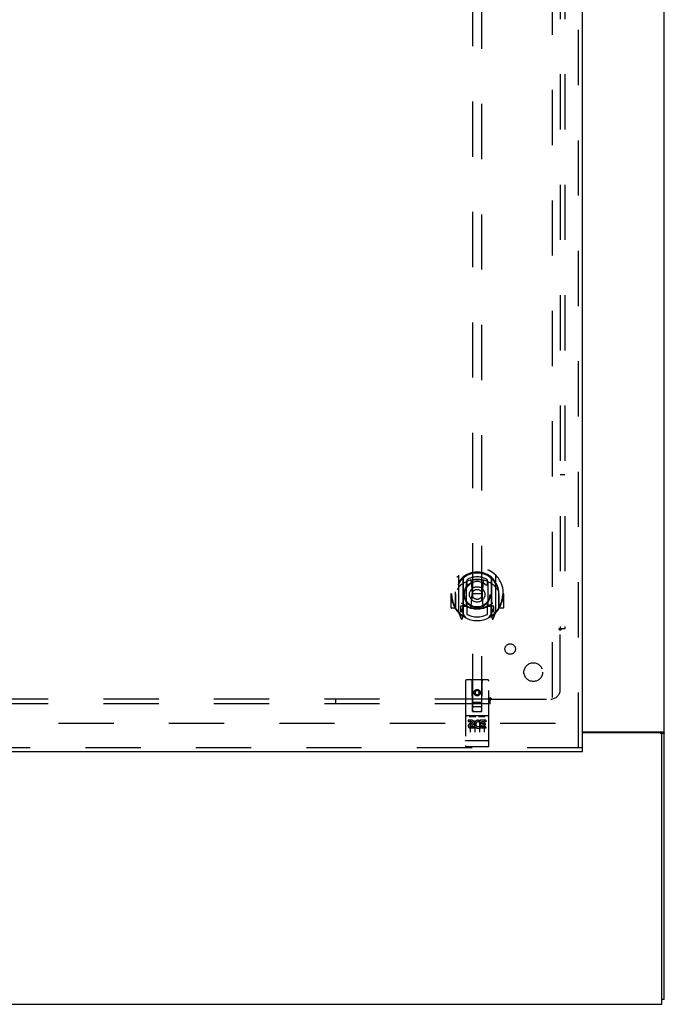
# Model space of a CAD drawing. Header units: inches. Extents: x 0 to 268, y 0 to 174.
# Tile 6 of 125: x 109 to 126, y 47 to 74. Entities that reach past the tile are written whole.
import ezdxf

# ---------------------------------------------------------------- set-up
doc = ezdxf.new("R2010")
doc.units = ezdxf.units.IN
doc.header["$LTSCALE"] = 14.754949
doc.header["$MEASUREMENT"] = 0
doc.linetypes.add('HIDDEN', pattern=[0.2, 0.1, -0.1])
doc.layers.get('0').update_dxf_attribs({"linetype": 'CONTINUOUS'})
for name, color, linetype in [('DEFAULT_2', 8, 'HIDDEN'), ('RIGHT_OR_MAIN_DOOR_ASSEMBLY', 7, 'CONTINUOUS'), ('SUBPANEL', 7, 'CONTINUOUS')]:
    doc.layers.add(name, color=color, linetype=linetype)

msp = doc.modelspace()

# ---------------------------------------------------------------- linework, layer by layer
at = {"color": 7, "linetype": 'Continuous'}
for p, q in [((125.893, 47.349), (125.893, 131.099)), ((123.706, 54.505), (125.833, 54.505)), ((125.768, 54.474), (123.706, 54.474)), ((125.796, 54.467), (125.893, 54.467)), ((125.831, 47.224), (125.831, 54.411)), ((48.206, 47.224), (125.831, 47.224)), ((125.893, 47.349), (125.831, 47.349))]:
    msp.add_line(p, q, dxfattribs=at)
for points in [[(125.833, 54.505), (125.835, 54.503), (125.837, 54.502), (125.84, 54.5), (125.843, 54.499), (125.847, 54.497), (125.85, 54.495), (125.854, 54.494), (125.862, 54.491)], [(125.862, 54.491), (125.866, 54.49), (125.869, 54.488), (125.873, 54.487), (125.876, 54.485), (125.879, 54.484), (125.882, 54.482), (125.884, 54.481), (125.886, 54.479), (125.888, 54.477), (125.89, 54.476), (125.891, 54.474), (125.892, 54.472), (125.893, 54.471), (125.893, 54.469), (125.893, 54.467)]]:
    msp.add_lwpolyline(points, dxfattribs=at)
msp.add_arc((125.768, 54.411), 0.0625, 0, 90, dxfattribs=at)
at = {"layer": 'DEFAULT_2', "color": 8, "linetype": 'HIDDEN'}
for p, q in [((122.893, 127.724), (122.893, 54.724)), ((122.987, 54.724), (88.018, 54.724))]:
    msp.add_line(p, q, dxfattribs=at)
at = {"layer": 'RIGHT_OR_MAIN_DOOR_ASSEMBLY', "color": 8, "linetype": 'HIDDEN'}
for p, q in [((123.602, 54.078), (123.602, 128.37)), ((120.768, 89.053), (120.768, 55.051)), ((121.018, 55.051), (121.018, 89.053)), ((120.393, 58.679), (120.393, 57.711)), ((121.393, 57.711), (121.393, 58.679)), ((120.511, 58.625), (120.511, 57.609)), ((120.518, 58.6), (120.518, 57.597)), ((120.611, 57.877), (120.611, 58.508)), ((120.618, 58.561), (120.618, 58.458)), ((120.731, 58.534), (120.761, 58.195)), ((121.056, 58.534), (121.026, 58.195)), ((121.168, 58.458), (121.168, 58.561)), ((121.176, 58.508), (121.176, 57.877)), ((121.268, 58.6), (121.268, 57.597)), ((121.276, 58.625), (121.276, 57.609)), ((120.208, 58.195), (120.193, 58.195)), ((120.193, 58.195), (120.193, 57.822)), ((120.311, 58.195), (120.326, 58.195)), ((120.311, 58.195), (120.311, 57.807)), ((120.318, 57.784), (120.318, 58.242)), ((120.73, 57.851), (120.761, 58.195)), ((121.026, 58.195), (120.761, 58.195)), ((121.056, 57.851), (121.026, 58.195)), ((121.476, 58.195), (121.461, 58.195)), ((121.468, 57.784), (121.468, 58.242)), ((121.476, 58.195), (121.476, 57.807)), ((121.593, 58.195), (121.578, 58.195)), ((121.593, 58.195), (121.593, 57.822)), ((120.618, 57.897), (120.618, 57.644)), ((121.168, 57.644), (121.168, 57.897)), ((120.311, 57.807), (120.208, 57.807)), ((120.311, 57.807), (120.319, 57.822)), ((120.398, 57.701), (120.468, 57.525)), ((120.511, 57.866), (120.451, 57.866)), ((120.451, 57.866), (120.451, 57.716)), ((120.451, 57.716), (120.518, 57.716)), ((120.489, 57.77), (120.459, 57.724)), ((120.588, 57.547), (120.518, 57.656)), ((120.521, 57.829), (120.521, 57.622)), ((120.611, 57.867), (120.538, 57.867)), ((120.607, 57.849), (120.541, 57.849)), ((121.248, 57.867), (121.176, 57.867)), ((121.246, 57.849), (121.18, 57.849)), ((121.268, 57.656), (121.198, 57.547)), ((121.266, 57.622), (121.266, 57.829)), ((121.268, 57.716), (121.336, 57.716)), ((121.336, 57.866), (121.276, 57.866)), ((121.328, 57.724), (121.298, 57.77)), ((121.319, 57.525), (121.389, 57.701)), ((121.336, 57.716), (121.336, 57.866)), ((121.468, 57.822), (121.476, 57.807)), ((121.578, 57.807), (121.476, 57.807)), ((120.489, 57.605), (120.494, 57.602)), ((120.497, 57.528), (120.511, 57.609)), ((121.276, 57.609), (121.29, 57.528)), ((121.297, 57.605), (121.297, 57.605)), ((121.297, 57.605), (121.297, 57.605)), ((121.297, 57.605), (121.297, 57.605)), ((120.581, 55.861), (120.581, 54.136)), ((121.176, 55.891), (120.611, 55.891)), ((120.767, 55.051), (120.763, 55.861)), ((121.02, 55.051), (121.023, 55.861)), ((121.206, 54.136), (121.206, 55.861)), ((120.893, 55.624), (120.831, 55.588)), ((120.831, 55.588), (120.841, 55.582)), ((120.831, 55.588), (120.831, 55.515)), ((120.831, 55.515), (120.841, 55.521)), ((120.831, 55.515), (120.893, 55.479)), ((120.893, 55.612), (120.841, 55.582)), ((120.841, 55.582), (120.841, 55.521)), ((120.841, 55.521), (120.893, 55.491)), ((120.956, 55.588), (120.893, 55.624)), ((120.893, 55.624), (120.893, 55.612)), ((120.946, 55.582), (120.893, 55.612)), ((120.893, 55.491), (120.946, 55.521)), ((120.893, 55.479), (120.956, 55.515)), ((120.956, 55.588), (120.946, 55.582)), ((120.946, 55.521), (120.946, 55.582)), ((120.956, 55.515), (120.946, 55.521)), ((120.956, 55.515), (120.956, 55.588)), ((120.766, 55.301), (121.021, 55.301)), ((120.893, 55.479), (120.893, 55.491)), ((120.767, 55.051), (120.768, 55.051)), ((120.768, 55.051), (121.018, 55.051)), ((120.978, 55.176), (120.808, 55.176)), ((121.018, 55.051), (121.02, 55.051)), ((121.176, 54.934), (120.611, 54.934)), ((120.749, 54.812), (120.656, 54.812)), ((120.656, 54.812), (120.656, 54.77)), ((120.749, 54.77), (120.656, 54.77)), ((120.682, 54.918), (120.854, 54.918)), ((120.706, 54.803), (120.706, 54.497)), ((120.753, 54.726), (120.707, 54.726)), ((120.831, 54.803), (120.831, 54.497)), ((120.932, 54.918), (121.104, 54.918)), ((120.956, 54.803), (120.956, 54.497)), ((120.969, 54.776), (120.956, 54.758)), ((120.966, 54.802), (120.969, 54.8)), ((121.125, 54.812), (120.969, 54.812)), ((120.969, 54.812), (120.969, 54.8)), ((120.969, 54.776), (120.969, 54.599)), ((121.125, 54.77), (121.012, 54.77)), ((121.012, 54.77), (121.012, 54.726)), ((121.104, 54.726), (121.012, 54.726)), ((121.081, 54.803), (121.081, 54.497)), ((121.104, 54.726), (121.104, 54.684)), ((121.125, 54.812), (121.125, 54.77)), ((120.749, 54.685), (120.72, 54.685)), ((120.813, 54.641), (120.72, 54.641)), ((120.813, 54.599), (120.72, 54.599)), ((120.813, 54.641), (120.813, 54.599)), ((120.945, 54.647), (120.962, 54.608)), ((121.125, 54.599), (120.969, 54.599)), ((121.104, 54.684), (121.012, 54.684)), ((121.012, 54.684), (121.012, 54.641)), ((121.125, 54.641), (121.012, 54.641)), ((121.125, 54.641), (121.125, 54.599)), ((120.599, 54.265), (120.598, 54.265)), ((120.6, 54.265), (120.599, 54.265)), ((120.599, 54.265), (120.599, 54.265)), ((120.601, 54.265), (120.6, 54.265)), ((120.602, 54.264), (120.601, 54.265)), ((120.603, 54.264), (120.602, 54.264)), ((120.604, 54.264), (120.603, 54.264)), ((120.603, 54.264), (120.603, 54.264)), ((120.606, 54.264), (120.605, 54.264)), ((120.607, 54.264), (120.606, 54.264)), ((120.608, 54.264), (120.607, 54.264)), ((120.609, 54.264), (120.608, 54.264)), ((120.61, 54.264), (120.609, 54.264)), ((121.176, 54.264), (120.61, 54.264)), ((120.61, 54.264), (120.61, 54.264)), ((121.176, 54.264), (121.177, 54.264)), ((121.177, 54.264), (121.178, 54.264)), ((121.178, 54.264), (121.179, 54.264)), ((121.178, 54.264), (121.178, 54.264)), ((121.179, 54.264), (121.18, 54.264)), ((121.18, 54.264), (121.181, 54.264)), ((121.181, 54.264), (121.182, 54.264)), ((121.182, 54.264), (121.183, 54.264)), ((121.184, 54.264), (121.185, 54.264)), ((121.185, 54.265), (121.186, 54.265)), ((121.185, 54.264), (121.185, 54.265)), ((121.186, 54.265), (121.187, 54.265)), ((121.187, 54.265), (121.188, 54.265)), ((121.188, 54.265), (121.189, 54.265)), ((121.188, 54.265), (121.188, 54.265)), ((121.189, 54.265), (121.19, 54.265)), ((123.706, 54.078), (86.768, 54.078)), ((121.176, 54.106), (120.611, 54.106))]:
    msp.add_line(p, q, dxfattribs=at)
at = {"layer": 'RIGHT_OR_MAIN_DOOR_ASSEMBLY', "color": 3, "linetype": 'Continuous'}
for p, q in [((123.706, 54.078), (123.706, 128.37)), ((123.706, 53.974), (86.768, 53.974))]:
    msp.add_line(p, q, dxfattribs=at)
at = {"layer": 'RIGHT_OR_MAIN_DOOR_ASSEMBLY', "color": 7, "linetype": 'Continuous'}
msp.add_line((123.706, 53.974), (123.706, 54.078), dxfattribs=at)
at = {"layer": 'RIGHT_OR_MAIN_DOOR_ASSEMBLY', "color": 8, "linetype": 'HIDDEN'}
for points in [[(120.348, 58.634), (120.349, 58.635), (120.349, 58.636), (120.35, 58.636), (120.351, 58.637), (120.351, 58.638), (120.352, 58.639), (120.353, 58.64), (120.354, 58.64), (120.354, 58.641), (120.355, 58.642), (120.356, 58.643), (120.357, 58.643), (120.358, 58.644), (120.358, 58.645), (120.359, 58.645), (120.36, 58.646), (120.361, 58.647), (120.362, 58.647), (120.362, 58.648), (120.363, 58.649), (120.364, 58.649), (120.365, 58.65), (120.366, 58.65), (120.367, 58.651), (120.368, 58.651), (120.368, 58.652), (120.369, 58.653), (120.37, 58.653), (120.371, 58.654), (120.372, 58.654), (120.373, 58.654), (120.374, 58.655), (120.375, 58.655), (120.376, 58.656)], [(120.439, 58.41), (120.438, 58.409), (120.436, 58.408), (120.434, 58.406), (120.433, 58.405), (120.431, 58.403), (120.43, 58.401), (120.428, 58.4), (120.426, 58.398), (120.424, 58.396), (120.423, 58.394), (120.421, 58.392), (120.419, 58.39), (120.417, 58.388), (120.415, 58.386), (120.413, 58.384), (120.411, 58.382), (120.409, 58.379), (120.407, 58.377), (120.405, 58.374), (120.403, 58.371), (120.4, 58.368), (120.398, 58.365), (120.396, 58.362), (120.394, 58.359), (120.391, 58.356), (120.389, 58.352), (120.386, 58.349), (120.384, 58.345), (120.381, 58.341), (120.378, 58.337), (120.376, 58.333), (120.373, 58.328), (120.37, 58.324), (120.367, 58.319), (120.364, 58.314), (120.361, 58.309)], [(120.705, 58.552), (120.711, 58.553), (120.716, 58.555), (120.722, 58.556), (120.727, 58.558), (120.732, 58.559), (120.738, 58.56), (120.743, 58.561), (120.749, 58.563), (120.754, 58.564), (120.76, 58.565), (120.765, 58.566), (120.771, 58.567), (120.776, 58.568), (120.782, 58.569), (120.787, 58.57), (120.793, 58.57), (120.798, 58.571), (120.804, 58.572), (120.81, 58.573), (120.815, 58.573), (120.821, 58.574), (120.826, 58.574), (120.832, 58.575), (120.837, 58.575), (120.843, 58.576), (120.849, 58.576), (120.854, 58.577), (120.86, 58.577), (120.865, 58.577), (120.871, 58.577), (120.877, 58.577), (120.882, 58.578), (120.888, 58.578), (120.893, 58.578), (120.899, 58.578), (120.905, 58.578), (120.91, 58.577), (120.916, 58.577), (120.921, 58.577), (120.927, 58.577), (120.933, 58.577), (120.938, 58.576), (120.944, 58.576), (120.949, 58.575), (120.955, 58.575), (120.96, 58.574), (120.966, 58.574), (120.972, 58.573), (120.977, 58.573), (120.983, 58.572), (120.988, 58.571), (120.994, 58.57), (120.999, 58.57), (121.005, 58.569), (121.01, 58.568), (121.016, 58.567), (121.021, 58.566), (121.027, 58.565), (121.032, 58.564), (121.038, 58.563), (121.043, 58.561), (121.049, 58.56), (121.054, 58.559), (121.06, 58.558), (121.065, 58.556), (121.07, 58.555), (121.076, 58.553), (121.081, 58.552)], [(121.426, 58.309), (121.423, 58.314), (121.42, 58.319), (121.417, 58.324), (121.414, 58.328), (121.411, 58.333), (121.408, 58.337), (121.406, 58.341), (121.403, 58.345), (121.4, 58.349), (121.398, 58.352), (121.396, 58.356), (121.393, 58.359), (121.391, 58.362), (121.389, 58.365), (121.386, 58.368), (121.384, 58.371), (121.382, 58.374), (121.38, 58.377), (121.378, 58.379), (121.376, 58.382), (121.374, 58.384), (121.372, 58.386), (121.37, 58.388), (121.368, 58.39), (121.366, 58.392), (121.364, 58.394), (121.362, 58.396), (121.361, 58.398), (121.359, 58.4), (121.357, 58.401), (121.355, 58.403), (121.354, 58.405), (121.352, 58.406), (121.351, 58.407), (121.349, 58.409), (121.348, 58.41)], [(121.411, 58.656), (121.412, 58.655), (121.413, 58.655), (121.414, 58.654), (121.415, 58.654), (121.416, 58.654), (121.416, 58.653), (121.417, 58.653), (121.418, 58.652), (121.419, 58.651), (121.42, 58.651), (121.421, 58.65), (121.422, 58.65), (121.423, 58.649), (121.423, 58.649), (121.424, 58.648), (121.425, 58.647), (121.426, 58.647), (121.427, 58.646), (121.428, 58.645), (121.428, 58.645), (121.429, 58.644), (121.43, 58.643), (121.431, 58.643), (121.431, 58.642), (121.432, 58.641), (121.433, 58.64), (121.434, 58.64), (121.434, 58.639), (121.435, 58.638), (121.436, 58.637), (121.437, 58.636), (121.437, 58.636), (121.438, 58.635), (121.439, 58.634)], [(120.376, 57.734), (120.375, 57.735), (120.374, 57.735), (120.373, 57.736), (120.372, 57.736), (120.371, 57.737), (120.37, 57.737), (120.369, 57.738), (120.368, 57.738), (120.368, 57.739), (120.367, 57.739), (120.366, 57.74), (120.365, 57.74), (120.364, 57.741), (120.363, 57.742), (120.362, 57.742), (120.362, 57.743), (120.361, 57.744), (120.36, 57.744), (120.359, 57.745), (120.358, 57.746), (120.358, 57.746), (120.357, 57.747), (120.356, 57.748), (120.355, 57.748), (120.354, 57.749), (120.354, 57.75), (120.353, 57.751), (120.352, 57.751), (120.351, 57.752), (120.351, 57.753), (120.35, 57.754), (120.349, 57.755), (120.349, 57.755), (120.348, 57.756)], [(121.439, 57.756), (121.438, 57.755), (121.437, 57.755), (121.437, 57.754), (121.436, 57.753), (121.435, 57.752), (121.434, 57.751), (121.434, 57.751), (121.433, 57.75), (121.432, 57.749), (121.431, 57.748), (121.431, 57.748), (121.43, 57.747), (121.429, 57.746), (121.428, 57.746), (121.428, 57.745), (121.427, 57.744), (121.426, 57.744), (121.425, 57.743), (121.424, 57.742), (121.423, 57.742), (121.423, 57.741), (121.422, 57.74), (121.421, 57.74), (121.42, 57.739), (121.419, 57.739), (121.418, 57.738), (121.417, 57.738), (121.416, 57.737), (121.416, 57.737), (121.415, 57.736), (121.414, 57.736), (121.413, 57.735), (121.412, 57.735), (121.411, 57.734)], [(120.676, 54.917), (120.676, 54.917), (120.676, 54.917), (120.676, 54.917), (120.676, 54.917), (120.676, 54.917), (120.676, 54.917), (120.676, 54.917), (120.677, 54.917), (120.677, 54.917), (120.677, 54.917), (120.677, 54.917), (120.677, 54.917), (120.677, 54.917), (120.677, 54.917), (120.677, 54.918), (120.677, 54.918), (120.678, 54.918), (120.678, 54.918), (120.678, 54.918), (120.678, 54.918), (120.678, 54.918), (120.678, 54.918), (120.678, 54.918), (120.679, 54.918), (120.679, 54.918), (120.679, 54.918), (120.679, 54.918), (120.679, 54.918), (120.679, 54.918), (120.679, 54.918), (120.68, 54.918), (120.68, 54.918), (120.68, 54.918), (120.68, 54.918), (120.68, 54.918), (120.68, 54.918), (120.681, 54.918), (120.681, 54.918), (120.681, 54.918), (120.681, 54.918), (120.681, 54.918), (120.682, 54.918), (120.682, 54.918), (120.682, 54.918), (120.682, 54.918)], [(120.854, 54.918), (120.854, 54.918), (120.855, 54.918), (120.855, 54.918), (120.855, 54.918), (120.855, 54.918), (120.855, 54.918), (120.856, 54.918), (120.856, 54.918), (120.856, 54.918), (120.856, 54.918), (120.856, 54.918), (120.857, 54.918), (120.857, 54.918), (120.857, 54.918), (120.857, 54.918), (120.857, 54.918), (120.857, 54.918), (120.858, 54.918), (120.858, 54.918), (120.858, 54.918), (120.858, 54.918), (120.858, 54.918), (120.858, 54.918), (120.858, 54.918), (120.859, 54.918), (120.859, 54.918), (120.859, 54.918), (120.859, 54.918), (120.859, 54.918), (120.859, 54.918), (120.859, 54.918), (120.859, 54.917), (120.86, 54.917), (120.86, 54.917), (120.86, 54.917), (120.86, 54.917), (120.86, 54.917), (120.86, 54.917), (120.86, 54.917), (120.86, 54.917), (120.86, 54.917), (120.86, 54.917), (120.861, 54.917), (120.861, 54.917), (120.861, 54.917), (120.861, 54.917)], [(120.926, 54.917), (120.926, 54.917), (120.926, 54.917), (120.926, 54.917), (120.926, 54.917), (120.926, 54.917), (120.926, 54.917), (120.926, 54.917), (120.927, 54.917), (120.927, 54.917), (120.927, 54.917), (120.927, 54.917), (120.927, 54.917), (120.927, 54.917), (120.927, 54.917), (120.927, 54.918), (120.927, 54.918), (120.928, 54.918), (120.928, 54.918), (120.928, 54.918), (120.928, 54.918), (120.928, 54.918), (120.928, 54.918), (120.928, 54.918), (120.929, 54.918), (120.929, 54.918), (120.929, 54.918), (120.929, 54.918), (120.929, 54.918), (120.929, 54.918), (120.929, 54.918), (120.93, 54.918), (120.93, 54.918), (120.93, 54.918), (120.93, 54.918), (120.93, 54.918), (120.93, 54.918), (120.931, 54.918), (120.931, 54.918), (120.931, 54.918), (120.931, 54.918), (120.931, 54.918), (120.932, 54.918), (120.932, 54.918), (120.932, 54.918), (120.932, 54.918)], [(121.104, 54.918), (121.104, 54.918), (121.105, 54.918), (121.105, 54.918), (121.105, 54.918), (121.105, 54.918), (121.105, 54.918), (121.106, 54.918), (121.106, 54.918), (121.106, 54.918), (121.106, 54.918), (121.106, 54.918), (121.107, 54.918), (121.107, 54.918), (121.107, 54.918), (121.107, 54.918), (121.107, 54.918), (121.107, 54.918), (121.108, 54.918), (121.108, 54.918), (121.108, 54.918), (121.108, 54.918), (121.108, 54.918), (121.108, 54.918), (121.108, 54.918), (121.109, 54.918), (121.109, 54.918), (121.109, 54.918), (121.109, 54.918), (121.109, 54.918), (121.109, 54.918), (121.109, 54.918), (121.109, 54.917), (121.11, 54.917), (121.11, 54.917), (121.11, 54.917), (121.11, 54.917), (121.11, 54.917), (121.11, 54.917), (121.11, 54.917), (121.11, 54.917), (121.11, 54.917), (121.11, 54.917), (121.111, 54.917), (121.111, 54.917), (121.111, 54.917), (121.111, 54.917)], [(120.598, 54.265), (120.597, 54.265), (120.597, 54.265), (120.596, 54.265), (120.596, 54.265), (120.596, 54.265), (120.595, 54.265), (120.595, 54.265), (120.595, 54.265), (120.594, 54.265), (120.594, 54.265), (120.593, 54.265), (120.593, 54.266), (120.593, 54.266), (120.592, 54.266), (120.592, 54.266), (120.592, 54.266), (120.591, 54.266), (120.591, 54.266), (120.591, 54.266), (120.591, 54.266), (120.59, 54.266), (120.59, 54.266), (120.59, 54.266), (120.589, 54.266), (120.589, 54.266), (120.589, 54.267), (120.588, 54.267), (120.588, 54.267), (120.588, 54.267), (120.588, 54.267), (120.587, 54.267), (120.587, 54.267), (120.587, 54.267), (120.587, 54.267), (120.586, 54.267), (120.586, 54.267), (120.586, 54.267), (120.586, 54.268), (120.585, 54.268), (120.585, 54.268), (120.585, 54.268), (120.585, 54.268), (120.585, 54.268), (120.584, 54.268), (120.584, 54.268), (120.584, 54.268), (120.584, 54.268), (120.584, 54.268), (120.583, 54.269), (120.583, 54.269), (120.583, 54.269), (120.583, 54.269), (120.583, 54.269), (120.583, 54.269), (120.583, 54.269), (120.582, 54.269), (120.582, 54.269), (120.582, 54.269), (120.582, 54.269), (120.582, 54.27), (120.582, 54.27), (120.582, 54.27), (120.582, 54.27), (120.582, 54.27), (120.581, 54.27), (120.581, 54.27), (120.581, 54.27), (120.581, 54.27), (120.581, 54.271), (120.581, 54.271), (120.581, 54.271), (120.581, 54.271), (120.581, 54.271), (120.581, 54.271), (120.581, 54.271), (120.581, 54.271), (120.581, 54.271), (120.581, 54.271), (120.581, 54.272)], [(120.605, 54.264), (120.605, 54.264), (120.604, 54.264)], [(121.183, 54.264), (121.183, 54.264), (121.184, 54.264)], [(121.19, 54.265), (121.19, 54.265), (121.191, 54.265), (121.191, 54.265), (121.191, 54.265), (121.192, 54.265), (121.192, 54.265), (121.193, 54.265), (121.193, 54.265), (121.193, 54.265), (121.194, 54.266), (121.194, 54.266), (121.194, 54.266), (121.195, 54.266), (121.195, 54.266), (121.195, 54.266), (121.196, 54.266), (121.196, 54.266), (121.196, 54.266), (121.196, 54.266), (121.197, 54.266), (121.197, 54.266), (121.197, 54.266), (121.198, 54.266), (121.198, 54.267), (121.198, 54.267), (121.198, 54.267), (121.199, 54.267), (121.199, 54.267), (121.199, 54.267), (121.2, 54.267), (121.2, 54.267), (121.2, 54.267), (121.2, 54.267), (121.201, 54.267), (121.201, 54.267), (121.201, 54.268), (121.201, 54.268), (121.201, 54.268), (121.202, 54.268), (121.202, 54.268), (121.202, 54.268), (121.202, 54.268), (121.202, 54.268), (121.203, 54.268), (121.203, 54.268), (121.203, 54.268), (121.203, 54.269), (121.203, 54.269), (121.204, 54.269), (121.204, 54.269), (121.204, 54.269), (121.204, 54.269), (121.204, 54.269), (121.204, 54.269), (121.204, 54.269), (121.205, 54.269), (121.205, 54.269), (121.205, 54.27), (121.205, 54.27), (121.205, 54.27), (121.205, 54.27), (121.205, 54.27), (121.205, 54.27), (121.205, 54.27), (121.205, 54.27), (121.205, 54.27), (121.206, 54.271), (121.206, 54.271), (121.206, 54.271), (121.206, 54.271), (121.206, 54.271), (121.206, 54.271), (121.206, 54.271), (121.206, 54.271), (121.206, 54.271), (121.206, 54.271), (121.206, 54.272)]]:
    msp.add_lwpolyline(points, dxfattribs=at)
for centre, radius in [((120.893, 58.177), 0.35), ((120.893, 58.177), 0.335), ((120.893, 58.177), 0.205), ((120.893, 58.177), 0.133), ((120.893, 55.551), 0.085), ((120.893, 55.551), 0.0845)]:
    msp.add_circle(centre, radius, dxfattribs=at)
for centre, radius, start, end in [((120.893, 58.195), 0.7, 305.5126, 234.4874), ((120.893, 58.193), 0.583, 0.2464, 179.7536), ((120.893, 58.167), 0.58, 7.6622, 172.3378), ((120.408, 58.679), 0.015, 135.0748, 180), ((121.378, 58.679), 0.015, 0, 44.9252), ((120.893, 57.878), 0.7, 49.529, 130.471), ((120.526, 58.625), 0.015, 130.3587, 180), ((120.538, 58.6), 0.02, 129.3378, 179.9984), ((120.626, 58.508), 0.015, 112.9863, 180), ((120.893, 58.167), 0.48, 55.0461, 124.9539), ((120.648, 58.458), 0.03, 180, 311.1261), ((120.893, 58.177), 0.343, 48.8739, 131.1261), ((120.711, 58.533), 0.02, 5.0796, 105.5752), ((121.076, 58.533), 0.02, 74.4248, 174.9204), ((121.138, 58.458), 0.03, 228.8739, 360), ((121.161, 58.508), 0.015, 0, 67.0137), ((121.248, 58.6), 0.02, 0, 50.6594), ((121.261, 58.625), 0.015, 0, 49.6413), ((120.893, 58.195), 0.685, 180, 213.0115), ((120.338, 58.242), 0.02, 172.3378, 180), ((121.448, 58.242), 0.02, 0, 7.6622), ((120.893, 58.195), 0.685, 326.9885, 360), ((120.893, 58.508), 0.7, 233.2319, 306.7681), ((120.648, 57.897), 0.03, 48.8739, 180), ((120.893, 58.177), 0.343, 228.8739, 311.1261), ((121.138, 57.897), 0.03, 0, 131.1261), ((120.208, 57.822), 0.015, 180, 270), ((120.338, 57.784), 0.02, 180, 215.2961), ((120.893, 58.177), 0.7, 215.2961, 324.7039), ((120.408, 57.711), 0.015, 180, 224.9252), ((120.463, 57.721), 0.005, 147.3208, 270), ((120.498, 57.642), 0.02, 234.4874, 360), ((120.33, 57.871), 0.188, 327.3208, 360), ((120.501, 57.622), 0.02, 234.7457, 360), ((120.538, 57.847), 0.02, 90, 180), ((120.541, 57.829), 0.02, 90, 180), ((120.607, 57.829), 0.02, 66.536, 90), ((120.626, 57.877), 0.015, 180, 247.0137), ((120.893, 58.49), 0.7, 246.536, 293.464), ((120.893, 58.177), 0.6, 242.7204, 297.2796), ((120.71, 57.853), 0.02, 254.3869, 354.9204), ((121.076, 57.853), 0.02, 185.0796, 285.6131), ((121.161, 57.877), 0.015, 292.9863, 360), ((121.18, 57.829), 0.02, 90, 113.464), ((121.246, 57.829), 0.02, 0, 90), ((121.248, 57.847), 0.02, 0, 90), ((121.286, 57.622), 0.02, 180, 305.2543), ((121.456, 57.871), 0.188, 180, 212.6792), ((121.288, 57.642), 0.02, 180, 305.5126), ((121.323, 57.721), 0.005, 270, 32.6792), ((121.378, 57.711), 0.015, 315.0748, 360), ((121.448, 57.784), 0.02, 324.7039, 360), ((121.578, 57.822), 0.015, 270, 360), ((120.482, 57.531), 0.015, 201.8041, 350), ((120.538, 57.597), 0.02, 180, 238.5295), ((121.248, 57.597), 0.02, 301.4688, 359.9992), ((121.305, 57.531), 0.015, 190, 338.1959), ((120.611, 55.861), 0.03, 90, 180), ((120.733, 55.861), 0.03, 0, 90), ((121.053, 55.861), 0.03, 90, 180), ((121.176, 55.861), 0.03, 0, 90), ((120.808, 55.136), 0.04, 90, 180), ((120.808, 55.091), 0.04, 180, 270), ((120.978, 55.136), 0.04, 0, 90), ((120.978, 55.091), 0.04, 270, 360), ((120.611, 54.964), 0.03, 180, 270), ((120.72, 54.663), 0.0644, 102.2995, 270.0775), ((120.749, 54.749), 0.0635, 270, 90), ((120.749, 54.748), 0.0219, 280.307, 90), ((120.919, 54.706), 0.107, 64.2636, 293.4027), ((120.919, 54.706), 0.0639, 54.8895, 293.4026), ((121.176, 54.964), 0.03, 270, 360), ((120.72, 54.663), 0.0219, 89.9011, 270), ((120.611, 54.136), 0.03, 180, 270), ((121.176, 54.136), 0.03, 270, 360)]:
    msp.add_arc(centre, radius, start, end, dxfattribs=at)
at = {"layer": 'SUBPANEL', "color": 8, "linetype": 'HIDDEN'}
for p, q in [((123.112, 125.192), (123.112, 57.255)), ((123.237, 125.192), (123.237, 57.255)), ((123.112, 61.38), (123.237, 61.38)), ((123.151, 57.255), (123.071, 57.255)), ((123.112, 55.63), (123.112, 57.22)), ((123.237, 57.255), (123.151, 57.255)), ((121.237, 55.255), (87.956, 55.255)), ((121.237, 55.38), (108.268, 55.38)), ((117.112, 55.38), (117.112, 55.255)), ((121.237, 55.341), (121.237, 55.421)), ((121.237, 55.255), (121.237, 55.341)), ((121.272, 55.38), (122.862, 55.38))]:
    msp.add_line(p, q, dxfattribs=at)
for points in [[(123.071, 57.255), (123.074, 57.249), (123.078, 57.244), (123.082, 57.239), (123.088, 57.236), (123.093, 57.232), (123.099, 57.228), (123.106, 57.224), (123.112, 57.22)], [(123.131, 57.238), (123.123, 57.23), (123.118, 57.225), (123.112, 57.22)], [(123.151, 57.255), (123.144, 57.25), (123.139, 57.246), (123.135, 57.242), (123.131, 57.238)], [(121.237, 55.421), (121.243, 55.418), (121.248, 55.414), (121.253, 55.41), (121.256, 55.404), (121.26, 55.399), (121.263, 55.393), (121.268, 55.386), (121.272, 55.38)], [(121.237, 55.341), (121.242, 55.348), (121.246, 55.353), (121.25, 55.357), (121.254, 55.361), (121.262, 55.369)], [(121.262, 55.369), (121.267, 55.374), (121.272, 55.38)]]:
    msp.add_lwpolyline(points, dxfattribs=at)
for centre, radius in [((121.775, 56.717), 0.14), ((122.393, 56.099), 0.25)]:
    msp.add_circle(centre, radius, dxfattribs=at)
msp.add_arc((122.862, 55.63), 0.25, 270, 360, dxfattribs=at)

doc.saveas('drawing.dxf')
